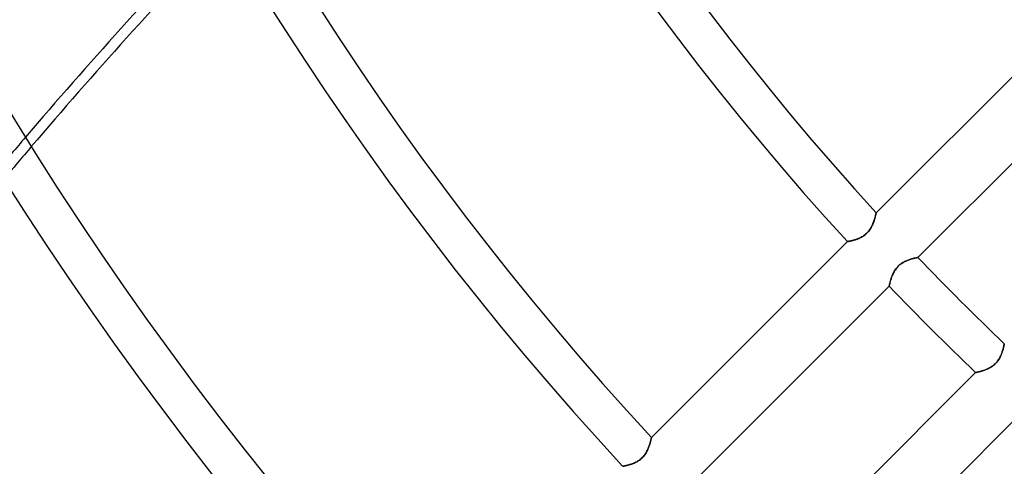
# Model space of a CAD drawing. Header units: millimetres. Extents: x -288 to 288, y -288 to 288.
# Tile 8 of 58: x -161 to -107, y -118 to -94. Entities that reach past the tile are written whole.
import ezdxf

# ---------------------------------------------------------------- set-up
doc = ezdxf.new("R2010")
doc.units = ezdxf.units.MM
doc.layers.add('MAIN-1', color=7, linetype='Continuous')
doc.layers.add('MAIN-2', color=7, linetype='Continuous')

msp = doc.modelspace()

# ---------------------------------------------------------------- linework, layer by layer
at = {"layer": 'MAIN-1'}
for p, q in [((-102.958, -93.37), (-113.836, -104.248)), ((-111.518, -106.724), (-100.649, -95.854)), ((-113.869, -104.391), (-113.877, -104.422)), ((-113.862, -104.362), (-113.869, -104.391)), ((-113.856, -104.336), (-113.862, -104.362)), ((-113.851, -104.313), (-113.856, -104.336)), ((-113.846, -104.294), (-113.851, -104.313)), ((-113.843, -104.278), (-113.846, -104.294)), ((-113.84, -104.265), (-113.843, -104.278)), ((-113.838, -104.256), (-113.84, -104.265)), ((-113.837, -104.25), (-113.838, -104.256)), ((-113.836, -104.248), (-113.837, -104.25)), ((-114.049, -104.93), (-114.072, -104.977)), ((-114.028, -104.883), (-114.049, -104.93)), ((-114.009, -104.836), (-114.028, -104.883)), ((-113.99, -104.79), (-114.009, -104.836)), ((-113.974, -104.744), (-113.99, -104.79)), ((-113.958, -104.699), (-113.974, -104.744)), ((-113.943, -104.655), (-113.958, -104.699)), ((-113.93, -104.612), (-113.943, -104.655)), ((-113.917, -104.57), (-113.93, -104.612)), ((-113.906, -104.53), (-113.917, -104.57)), ((-113.895, -104.492), (-113.906, -104.53)), ((-113.886, -104.456), (-113.895, -104.492)), ((-113.877, -104.422), (-113.886, -104.456)), ((-114.493, -105.494), (-114.539, -105.526)), ((-114.448, -105.459), (-114.493, -105.494)), ((-114.404, -105.422), (-114.448, -105.459)), ((-114.362, -105.384), (-114.404, -105.422)), ((-114.322, -105.343), (-114.362, -105.384)), ((-114.284, -105.301), (-114.322, -105.343)), ((-114.247, -105.258), (-114.284, -105.301)), ((-114.213, -105.213), (-114.247, -105.258)), ((-114.181, -105.167), (-114.213, -105.213)), ((-114.15, -105.12), (-114.181, -105.167)), ((-114.122, -105.072), (-114.15, -105.12)), ((-114.096, -105.025), (-114.122, -105.072)), ((-114.072, -104.977), (-114.096, -105.025)), ((-115.436, -105.848), (-126.312, -116.724)), ((-115.434, -105.847), (-115.436, -105.848)), ((-115.429, -105.846), (-115.434, -105.847)), ((-115.42, -105.845), (-115.429, -105.846)), ((-115.408, -105.842), (-115.42, -105.845)), ((-115.393, -105.839), (-115.408, -105.842)), ((-115.374, -105.836), (-115.393, -105.839)), ((-115.353, -105.831), (-115.374, -105.836)), ((-115.328, -105.826), (-115.353, -105.831)), ((-115.301, -105.82), (-115.328, -105.826)), ((-115.272, -105.814), (-115.301, -105.82)), ((-115.24, -105.807), (-115.272, -105.814)), ((-115.205, -105.798), (-115.24, -105.807)), ((-115.169, -105.789), (-115.205, -105.798)), ((-115.131, -105.779), (-115.169, -105.789)), ((-115.091, -105.768), (-115.131, -105.779)), ((-115.05, -105.756), (-115.091, -105.768)), ((-115.007, -105.743), (-115.05, -105.756)), ((-114.962, -105.728), (-115.007, -105.743)), ((-114.917, -105.713), (-114.962, -105.728)), ((-114.871, -105.695), (-114.917, -105.713)), ((-114.824, -105.677), (-114.871, -105.695)), ((-114.777, -105.656), (-114.824, -105.677)), ((-114.729, -105.634), (-114.777, -105.656)), ((-114.681, -105.61), (-114.729, -105.634)), ((-114.633, -105.584), (-114.681, -105.61)), ((-114.586, -105.556), (-114.633, -105.584)), ((-114.539, -105.526), (-114.586, -105.556)), ((-112.561, -107.16), (-112.518, -107.123)), ((-112.518, -107.123), (-112.474, -107.089)), ((-112.474, -107.089), (-112.428, -107.056)), ((-112.428, -107.056), (-112.382, -107.026)), ((-112.382, -107.026), (-112.335, -106.998)), ((-112.335, -106.998), (-112.288, -106.972)), ((-112.288, -106.972), (-112.241, -106.948)), ((-112.241, -106.948), (-112.194, -106.926)), ((-112.194, -106.926), (-112.147, -106.905)), ((-112.147, -106.905), (-112.1, -106.886)), ((-112.1, -106.886), (-112.054, -106.868)), ((-112.054, -106.868), (-112.008, -106.851)), ((-112.008, -106.851), (-111.963, -106.836)), ((-111.963, -106.836), (-111.919, -106.822)), ((-111.919, -106.822), (-111.876, -106.809)), ((-111.876, -106.809), (-111.835, -106.798)), ((-111.835, -106.798), (-111.795, -106.787)), ((-111.795, -106.787), (-111.758, -106.777)), ((-111.758, -106.777), (-111.722, -106.768)), ((-111.722, -106.768), (-111.689, -106.76)), ((-111.689, -106.76), (-111.658, -106.753)), ((-111.658, -106.753), (-111.63, -106.747)), ((-111.63, -106.747), (-111.605, -106.742)), ((-111.605, -106.742), (-111.582, -106.737)), ((-111.582, -106.737), (-111.563, -106.733)), ((-111.563, -106.733), (-111.547, -106.73)), ((-111.547, -106.73), (-111.535, -106.727)), ((-111.535, -106.727), (-111.526, -106.726)), ((-111.526, -106.726), (-111.52, -106.725)), ((-111.52, -106.725), (-111.518, -106.724)), ((-112.93, -107.694), (-112.91, -107.647)), ((-112.91, -107.647), (-112.888, -107.6)), ((-112.888, -107.6), (-112.864, -107.553)), ((-112.864, -107.553), (-112.838, -107.506)), ((-112.838, -107.506), (-112.81, -107.459)), ((-112.81, -107.459), (-112.781, -107.413)), ((-112.781, -107.413), (-112.749, -107.367)), ((-112.749, -107.367), (-112.715, -107.323)), ((-112.715, -107.323), (-112.679, -107.279)), ((-112.679, -107.279), (-112.641, -107.238)), ((-112.641, -107.238), (-112.602, -107.198)), ((-112.602, -107.198), (-112.561, -107.16)), ((-113.098, -108.235), (-113.092, -108.21)), ((-113.092, -108.21), (-113.085, -108.181)), ((-113.085, -108.181), (-113.078, -108.15)), ((-113.078, -108.15), (-113.07, -108.117)), ((-113.07, -108.117), (-113.06, -108.081)), ((-113.06, -108.081), (-113.05, -108.043)), ((-113.05, -108.043), (-113.039, -108.004)), ((-113.039, -108.004), (-113.027, -107.963)), ((-113.027, -107.963), (-113.014, -107.92)), ((-113.014, -107.92), (-112.999, -107.876)), ((-112.999, -107.876), (-112.984, -107.832)), ((-112.984, -107.832), (-112.967, -107.786)), ((-112.967, -107.786), (-112.949, -107.74)), ((-112.949, -107.74), (-112.93, -107.694)), ((-123.986, -119.192), (-113.117, -108.323)), ((-113.117, -108.323), (-113.116, -108.321)), ((-113.116, -108.321), (-113.115, -108.315)), ((-113.115, -108.315), (-113.113, -108.306)), ((-113.113, -108.306), (-113.111, -108.293)), ((-113.111, -108.293), (-113.107, -108.277)), ((-113.107, -108.277), (-113.103, -108.258)), ((-113.103, -108.258), (-113.098, -108.235)), ((-106.853, -112.014), (-106.871, -112.062)), ((-106.837, -111.966), (-106.853, -112.014)), ((-106.822, -111.919), (-106.837, -111.966)), ((-106.809, -111.874), (-106.822, -111.919)), ((-106.796, -111.83), (-106.809, -111.874)), ((-106.785, -111.788), (-106.796, -111.83)), ((-106.775, -111.749), (-106.785, -111.788)), ((-106.766, -111.711), (-106.775, -111.749)), ((-106.757, -111.677), (-106.766, -111.711)), ((-106.75, -111.645), (-106.757, -111.677)), ((-106.744, -111.616), (-106.75, -111.645)), ((-106.739, -111.591), (-106.744, -111.616)), ((-106.734, -111.569), (-106.739, -111.591)), ((-106.731, -111.551), (-106.734, -111.569)), ((-106.728, -111.537), (-106.731, -111.551)), ((-106.726, -111.527), (-106.728, -111.537)), ((-106.725, -111.52), (-106.726, -111.527)), ((-106.724, -111.518), (-106.725, -111.52)), ((-107.193, -112.597), (-107.235, -112.639)), ((-107.152, -112.553), (-107.193, -112.597)), ((-107.114, -112.507), (-107.152, -112.553)), ((-107.078, -112.459), (-107.114, -112.507)), ((-107.044, -112.41), (-107.078, -112.459)), ((-107.013, -112.361), (-107.044, -112.41)), ((-106.984, -112.311), (-107.013, -112.361)), ((-106.958, -112.261), (-106.984, -112.311)), ((-106.933, -112.21), (-106.958, -112.261)), ((-106.911, -112.161), (-106.933, -112.21)), ((-106.89, -112.111), (-106.911, -112.161)), ((-106.871, -112.062), (-106.89, -112.111)), ((-108.323, -113.117), (-119.192, -123.986)), ((-108.32, -113.116), (-108.323, -113.117)), ((-108.314, -113.115), (-108.32, -113.116)), ((-108.304, -113.113), (-108.314, -113.115)), ((-108.289, -113.11), (-108.304, -113.113)), ((-108.271, -113.106), (-108.289, -113.11)), ((-108.249, -113.101), (-108.271, -113.106)), ((-108.223, -113.095), (-108.249, -113.101)), ((-108.194, -113.088), (-108.223, -113.095)), ((-108.162, -113.081), (-108.194, -113.088)), ((-108.127, -113.072), (-108.162, -113.081)), ((-108.09, -113.063), (-108.127, -113.072)), ((-108.05, -113.052), (-108.09, -113.063)), ((-108.008, -113.04), (-108.05, -113.052)), ((-107.964, -113.027), (-108.008, -113.04)), ((-107.918, -113.013), (-107.964, -113.027)), ((-107.871, -112.997), (-107.918, -113.013)), ((-107.822, -112.981), (-107.871, -112.997)), ((-107.773, -112.962), (-107.822, -112.981)), ((-107.723, -112.943), (-107.773, -112.962)), ((-107.673, -112.921), (-107.723, -112.943)), ((-107.623, -112.898), (-107.673, -112.921)), ((-107.573, -112.874), (-107.623, -112.898)), ((-107.522, -112.847), (-107.573, -112.874)), ((-107.472, -112.818), (-107.522, -112.847)), ((-107.423, -112.787), (-107.472, -112.818)), ((-107.374, -112.754), (-107.423, -112.787)), ((-107.326, -112.718), (-107.374, -112.754)), ((-107.28, -112.679), (-107.326, -112.718)), ((-107.235, -112.639), (-107.28, -112.679)), ((-116.724, -126.312), (-105.848, -115.436)), ((-126.368, -116.958), (-126.379, -116.999)), ((-126.358, -116.92), (-126.368, -116.958)), ((-126.349, -116.885), (-126.358, -116.92)), ((-126.341, -116.853), (-126.349, -116.885)), ((-126.334, -116.824), (-126.341, -116.853)), ((-126.328, -116.798), (-126.334, -116.824)), ((-126.323, -116.776), (-126.328, -116.798)), ((-126.319, -116.757), (-126.323, -116.776)), ((-126.316, -116.743), (-126.319, -116.757)), ((-126.314, -116.732), (-126.316, -116.743)), ((-126.313, -116.726), (-126.314, -116.732)), ((-126.312, -116.724), (-126.313, -116.726)), ((-126.558, -117.476), (-126.585, -117.527)), ((-126.533, -117.425), (-126.558, -117.476)), ((-126.51, -117.375), (-126.533, -117.425)), ((-126.489, -117.325), (-126.51, -117.375)), ((-126.469, -117.275), (-126.489, -117.325)), ((-126.451, -117.226), (-126.469, -117.275)), ((-126.434, -117.178), (-126.451, -117.226)), ((-126.419, -117.131), (-126.434, -117.178)), ((-126.404, -117.085), (-126.419, -117.131)), ((-126.391, -117.041), (-126.404, -117.085)), ((-126.379, -116.999), (-126.391, -117.041)), ((-127.079, -118.042), (-127.13, -118.071)), ((-127.029, -118.01), (-127.079, -118.042)), ((-126.979, -117.976), (-127.029, -118.01)), ((-126.931, -117.94), (-126.979, -117.976)), ((-126.883, -117.901), (-126.931, -117.94)), ((-126.839, -117.86), (-126.883, -117.901)), ((-126.796, -117.817), (-126.839, -117.86)), ((-126.755, -117.772), (-126.796, -117.817)), ((-126.717, -117.726), (-126.755, -117.772)), ((-126.68, -117.677), (-126.717, -117.726)), ((-126.646, -117.628), (-126.68, -117.677)), ((-126.615, -117.577), (-126.646, -117.628)), ((-126.585, -117.527), (-126.615, -117.577)), ((-127.909, -118.323), (-127.911, -118.323)), ((-127.903, -118.322), (-127.909, -118.323)), ((-127.894, -118.32), (-127.903, -118.322)), ((-127.88, -118.317), (-127.894, -118.32)), ((-127.862, -118.314), (-127.88, -118.317)), ((-127.841, -118.309), (-127.862, -118.314)), ((-127.817, -118.304), (-127.841, -118.309)), ((-127.789, -118.298), (-127.817, -118.304)), ((-127.759, -118.292), (-127.789, -118.298)), ((-127.725, -118.284), (-127.759, -118.292)), ((-127.69, -118.276), (-127.725, -118.284)), ((-127.651, -118.266), (-127.69, -118.276)), ((-127.611, -118.255), (-127.651, -118.266)), ((-127.568, -118.244), (-127.611, -118.255)), ((-127.524, -118.231), (-127.568, -118.244)), ((-127.478, -118.216), (-127.524, -118.231)), ((-127.431, -118.201), (-127.478, -118.216)), ((-127.382, -118.184), (-127.431, -118.201)), ((-127.333, -118.165), (-127.382, -118.184)), ((-127.283, -118.144), (-127.333, -118.165)), ((-127.232, -118.122), (-127.283, -118.144)), ((-127.181, -118.097), (-127.232, -118.122)), ((-127.13, -118.071), (-127.181, -118.097))]:
    msp.add_line(p, q, dxfattribs=at)
for radius, start, end in [(209.502, 179.99998, 223.14542), (191.874, 179.99998, 222.97497), (174.246, 179.99998, 222.77002), (156.618, 179.99998, 222.51889), (207.242, 180.00002, 223.1252), (189.614, 180.00002, 222.95084), (171.986, 180.00002, 222.74068), (154.358, 180.00002, 222.48257), (154.358, 223.74158, 226.25842), (156.618, 223.75975, 226.24025)]:
    msp.add_arc((0, 0), radius, start, end, dxfattribs=at)
for centre, major_axis, start_param, end_param in [((-21.235, -229.593), (-138.153, -190.151), -1.735651, -1.667135), ((-20.76, -229.938), (138.153, 190.151), 1.406984, 1.475444)]:
    msp.add_ellipse(centre, major_axis=major_axis, ratio=0.809017, start_param=start_param, end_param=end_param, dxfattribs=at)
at = {"layer": 'MAIN-2'}
for p, q in [((-113.874, -104.412), (-113.866, -104.379)), ((-113.866, -104.379), (-113.859, -104.35)), ((-113.859, -104.35), (-113.853, -104.323)), ((-113.853, -104.323), (-113.848, -104.301)), ((-113.848, -104.301), (-113.844, -104.282)), ((-113.844, -104.282), (-113.841, -104.267)), ((-113.841, -104.267), (-113.838, -104.257)), ((-113.838, -104.257), (-113.837, -104.25)), ((-113.837, -104.25), (-113.836, -104.248)), ((-114.061, -104.955), (-114.038, -104.904)), ((-114.038, -104.904), (-114.016, -104.854)), ((-114.016, -104.854), (-113.996, -104.804)), ((-113.996, -104.804), (-113.978, -104.755)), ((-113.978, -104.755), (-113.96, -104.706)), ((-113.96, -104.706), (-113.945, -104.659)), ((-113.945, -104.659), (-113.93, -104.613)), ((-113.93, -104.613), (-113.917, -104.568)), ((-113.917, -104.568), (-113.904, -104.526)), ((-113.904, -104.526), (-113.893, -104.485)), ((-113.893, -104.485), (-113.883, -104.447)), ((-113.883, -104.447), (-113.874, -104.412)), ((-114.502, -105.5), (-114.454, -105.464)), ((-114.454, -105.464), (-114.408, -105.426)), ((-114.408, -105.426), (-114.364, -105.385)), ((-114.364, -105.385), (-114.321, -105.343)), ((-114.321, -105.343), (-114.281, -105.298)), ((-114.281, -105.298), (-114.243, -105.252)), ((-114.243, -105.252), (-114.207, -105.204)), ((-114.207, -105.204), (-114.173, -105.155)), ((-114.173, -105.155), (-114.142, -105.106)), ((-114.142, -105.106), (-114.113, -105.055)), ((-114.113, -105.055), (-114.086, -105.005)), ((-114.086, -105.005), (-114.061, -104.955)), ((-115.436, -105.848), (-115.434, -105.847)), ((-115.434, -105.847), (-115.428, -105.846)), ((-115.428, -105.846), (-115.418, -105.844)), ((-115.418, -105.844), (-115.404, -105.842)), ((-115.404, -105.842), (-115.386, -105.838)), ((-115.386, -105.838), (-115.365, -105.834)), ((-115.365, -105.834), (-115.34, -105.829)), ((-115.34, -105.829), (-115.312, -105.823)), ((-115.312, -105.823), (-115.281, -105.816)), ((-115.281, -105.816), (-115.246, -105.808)), ((-115.246, -105.808), (-115.21, -105.799)), ((-115.21, -105.799), (-115.17, -105.79)), ((-115.17, -105.79), (-115.129, -105.779)), ((-115.129, -105.779), (-115.085, -105.766)), ((-115.085, -105.766), (-115.04, -105.753)), ((-115.04, -105.753), (-114.994, -105.739)), ((-114.994, -105.739), (-114.946, -105.723)), ((-114.946, -105.723), (-114.898, -105.705)), ((-114.898, -105.705), (-114.849, -105.686)), ((-114.849, -105.686), (-114.799, -105.666)), ((-114.799, -105.666), (-114.75, -105.644)), ((-114.75, -105.644), (-114.7, -105.619)), ((-114.7, -105.619), (-114.65, -105.593)), ((-114.65, -105.593), (-114.6, -105.564)), ((-114.6, -105.564), (-114.55, -105.533)), ((-114.55, -105.533), (-114.502, -105.5)), ((-112.507, -107.114), (-112.553, -107.152)), ((-112.459, -107.078), (-112.507, -107.114)), ((-112.41, -107.044), (-112.459, -107.078)), ((-112.361, -107.013), (-112.41, -107.044)), ((-112.311, -106.984), (-112.361, -107.013)), ((-112.261, -106.958), (-112.311, -106.984)), ((-112.21, -106.933), (-112.261, -106.958)), ((-112.161, -106.911), (-112.21, -106.933)), ((-112.111, -106.89), (-112.161, -106.911)), ((-112.062, -106.871), (-112.111, -106.89)), ((-112.014, -106.853), (-112.062, -106.871)), ((-111.966, -106.837), (-112.014, -106.853)), ((-111.919, -106.822), (-111.966, -106.837)), ((-111.874, -106.809), (-111.919, -106.822)), ((-111.83, -106.796), (-111.874, -106.809)), ((-111.788, -106.785), (-111.83, -106.796)), ((-111.749, -106.775), (-111.788, -106.785)), ((-111.711, -106.766), (-111.749, -106.775)), ((-111.677, -106.757), (-111.711, -106.766)), ((-111.645, -106.75), (-111.677, -106.757)), ((-111.616, -106.744), (-111.645, -106.75)), ((-111.591, -106.739), (-111.616, -106.744)), ((-111.569, -106.734), (-111.591, -106.739)), ((-111.551, -106.731), (-111.569, -106.734)), ((-111.537, -106.728), (-111.551, -106.731)), ((-111.527, -106.726), (-111.537, -106.728)), ((-111.52, -106.725), (-111.527, -106.726)), ((-111.518, -106.724), (-111.52, -106.725)), ((-112.921, -107.673), (-112.943, -107.723)), ((-112.898, -107.623), (-112.921, -107.673)), ((-112.874, -107.573), (-112.898, -107.623)), ((-112.847, -107.522), (-112.874, -107.573)), ((-112.818, -107.472), (-112.847, -107.522)), ((-112.787, -107.423), (-112.818, -107.472)), ((-112.754, -107.374), (-112.787, -107.423)), ((-112.718, -107.326), (-112.754, -107.374)), ((-112.679, -107.28), (-112.718, -107.326)), ((-112.639, -107.235), (-112.679, -107.28)), ((-112.597, -107.193), (-112.639, -107.235)), ((-112.553, -107.152), (-112.597, -107.193)), ((-113.095, -108.223), (-113.101, -108.249)), ((-113.088, -108.194), (-113.095, -108.223)), ((-113.081, -108.162), (-113.088, -108.194)), ((-113.072, -108.127), (-113.081, -108.162)), ((-113.063, -108.09), (-113.072, -108.127)), ((-113.052, -108.05), (-113.063, -108.09)), ((-113.04, -108.008), (-113.052, -108.05)), ((-113.027, -107.964), (-113.04, -108.008)), ((-113.013, -107.918), (-113.027, -107.964)), ((-112.997, -107.871), (-113.013, -107.918)), ((-112.981, -107.822), (-112.997, -107.871)), ((-112.962, -107.773), (-112.981, -107.822)), ((-112.943, -107.723), (-112.962, -107.773)), ((-113.116, -108.32), (-113.117, -108.323)), ((-113.115, -108.314), (-113.116, -108.32)), ((-113.113, -108.304), (-113.115, -108.314)), ((-113.11, -108.289), (-113.113, -108.304)), ((-113.106, -108.271), (-113.11, -108.289)), ((-113.101, -108.249), (-113.106, -108.271)), ((-106.886, -112.1), (-106.868, -112.054)), ((-106.868, -112.054), (-106.851, -112.008)), ((-106.851, -112.008), (-106.836, -111.963)), ((-106.836, -111.963), (-106.822, -111.919)), ((-106.822, -111.919), (-106.809, -111.876)), ((-106.809, -111.876), (-106.798, -111.835)), ((-106.798, -111.835), (-106.787, -111.795)), ((-106.787, -111.795), (-106.777, -111.758)), ((-106.777, -111.758), (-106.768, -111.722)), ((-106.768, -111.722), (-106.76, -111.689)), ((-106.76, -111.689), (-106.753, -111.658)), ((-106.753, -111.658), (-106.747, -111.63)), ((-106.747, -111.63), (-106.742, -111.605)), ((-106.742, -111.605), (-106.737, -111.582)), ((-106.737, -111.582), (-106.733, -111.563)), ((-106.733, -111.563), (-106.73, -111.547)), ((-106.73, -111.547), (-106.727, -111.535)), ((-106.727, -111.535), (-106.726, -111.526)), ((-106.726, -111.526), (-106.725, -111.52)), ((-106.725, -111.52), (-106.724, -111.518)), ((-107.238, -112.641), (-107.198, -112.602)), ((-107.198, -112.602), (-107.16, -112.561)), ((-107.16, -112.561), (-107.123, -112.518)), ((-107.123, -112.518), (-107.089, -112.474)), ((-107.089, -112.474), (-107.056, -112.428)), ((-107.056, -112.428), (-107.026, -112.382)), ((-107.026, -112.382), (-106.998, -112.335)), ((-106.998, -112.335), (-106.972, -112.288)), ((-106.972, -112.288), (-106.948, -112.241)), ((-106.948, -112.241), (-106.926, -112.194)), ((-106.926, -112.194), (-106.905, -112.147)), ((-106.905, -112.147), (-106.886, -112.1)), ((-108.323, -113.117), (-108.321, -113.116)), ((-108.321, -113.116), (-108.315, -113.115)), ((-108.315, -113.115), (-108.306, -113.113)), ((-108.306, -113.113), (-108.293, -113.111)), ((-108.293, -113.111), (-108.277, -113.107)), ((-108.277, -113.107), (-108.258, -113.103)), ((-108.258, -113.103), (-108.235, -113.098)), ((-108.235, -113.098), (-108.21, -113.092)), ((-108.21, -113.092), (-108.181, -113.085)), ((-108.181, -113.085), (-108.15, -113.078)), ((-108.15, -113.078), (-108.117, -113.07)), ((-108.117, -113.07), (-108.081, -113.06)), ((-108.081, -113.06), (-108.043, -113.05)), ((-108.043, -113.05), (-108.004, -113.039)), ((-108.004, -113.039), (-107.963, -113.027)), ((-107.963, -113.027), (-107.92, -113.014)), ((-107.92, -113.014), (-107.876, -112.999)), ((-107.876, -112.999), (-107.832, -112.984)), ((-107.832, -112.984), (-107.786, -112.967)), ((-107.786, -112.967), (-107.74, -112.949)), ((-107.74, -112.949), (-107.694, -112.93)), ((-107.694, -112.93), (-107.647, -112.91)), ((-107.647, -112.91), (-107.6, -112.888)), ((-107.6, -112.888), (-107.553, -112.864)), ((-107.553, -112.864), (-107.506, -112.838)), ((-107.506, -112.838), (-107.459, -112.81)), ((-107.459, -112.81), (-107.413, -112.781)), ((-107.413, -112.781), (-107.367, -112.749)), ((-107.367, -112.749), (-107.323, -112.715)), ((-107.323, -112.715), (-107.279, -112.679)), ((-107.279, -112.679), (-107.238, -112.641)), ((-126.38, -117.001), (-126.369, -116.961)), ((-126.369, -116.961), (-126.359, -116.923)), ((-126.359, -116.923), (-126.35, -116.887)), ((-126.35, -116.887), (-126.342, -116.855)), ((-126.342, -116.855), (-126.335, -116.825)), ((-126.335, -116.825), (-126.329, -116.799)), ((-126.329, -116.799), (-126.324, -116.776)), ((-126.324, -116.776), (-126.319, -116.758)), ((-126.319, -116.758), (-126.316, -116.743)), ((-126.316, -116.743), (-126.314, -116.732)), ((-126.314, -116.732), (-126.313, -116.726)), ((-126.313, -116.726), (-126.312, -116.724)), ((-126.588, -117.531), (-126.561, -117.48)), ((-126.561, -117.48), (-126.536, -117.43)), ((-126.536, -117.43), (-126.513, -117.38)), ((-126.513, -117.38), (-126.491, -117.33)), ((-126.491, -117.33), (-126.471, -117.28)), ((-126.471, -117.28), (-126.453, -117.23)), ((-126.453, -117.23), (-126.435, -117.182)), ((-126.435, -117.182), (-126.42, -117.134)), ((-126.42, -117.134), (-126.405, -117.088)), ((-126.405, -117.088), (-126.392, -117.044)), ((-126.392, -117.044), (-126.38, -117.001)), ((-127.175, -118.094), (-127.125, -118.068)), ((-127.125, -118.068), (-127.075, -118.039)), ((-127.075, -118.039), (-127.026, -118.008)), ((-127.026, -118.008), (-126.977, -117.975)), ((-126.977, -117.975), (-126.929, -117.939)), ((-126.929, -117.939), (-126.883, -117.901)), ((-126.883, -117.901), (-126.839, -117.86)), ((-126.839, -117.86), (-126.797, -117.818)), ((-126.797, -117.818), (-126.756, -117.774)), ((-126.756, -117.774), (-126.718, -117.728)), ((-126.718, -117.728), (-126.682, -117.68)), ((-126.682, -117.68), (-126.648, -117.631)), ((-126.648, -117.631), (-126.617, -117.581)), ((-126.617, -117.581), (-126.588, -117.531)), ((-127.911, -118.323), (-127.909, -118.323)), ((-127.909, -118.323), (-127.903, -118.322)), ((-127.903, -118.322), (-127.893, -118.32)), ((-127.893, -118.32), (-127.879, -118.317)), ((-127.879, -118.317), (-127.862, -118.313)), ((-127.862, -118.313), (-127.84, -118.309)), ((-127.84, -118.309), (-127.815, -118.304)), ((-127.815, -118.304), (-127.787, -118.298)), ((-127.787, -118.298), (-127.756, -118.291)), ((-127.756, -118.291), (-127.722, -118.283)), ((-127.722, -118.283), (-127.685, -118.274)), ((-127.685, -118.274), (-127.646, -118.265)), ((-127.646, -118.265), (-127.604, -118.254)), ((-127.604, -118.254), (-127.56, -118.241)), ((-127.56, -118.241), (-127.515, -118.228)), ((-127.515, -118.228), (-127.469, -118.214)), ((-127.469, -118.214), (-127.421, -118.198)), ((-127.421, -118.198), (-127.373, -118.18)), ((-127.373, -118.18), (-127.324, -118.161)), ((-127.324, -118.161), (-127.275, -118.141)), ((-127.275, -118.141), (-127.225, -118.119)), ((-127.225, -118.119), (-127.175, -118.094))]:
    msp.add_line(p, q, dxfattribs=at)
for radius, end in [(243.5, 0), (227, 270.00002), (226, 270.00002)]:
    msp.add_arc((0, 0), radius, 179.99998, end, dxfattribs=at)
for centre, major_axis, start_param, end_param in [((-21.235, -229.593), (-138.153, -190.151), -1.667135, -1.657022), ((-20.76, -229.938), (138.153, 190.151), 1.475444, 1.48555)]:
    msp.add_ellipse(centre, major_axis=major_axis, ratio=0.809017, start_param=start_param, end_param=end_param, dxfattribs=at)

doc.saveas('drawing.dxf')
